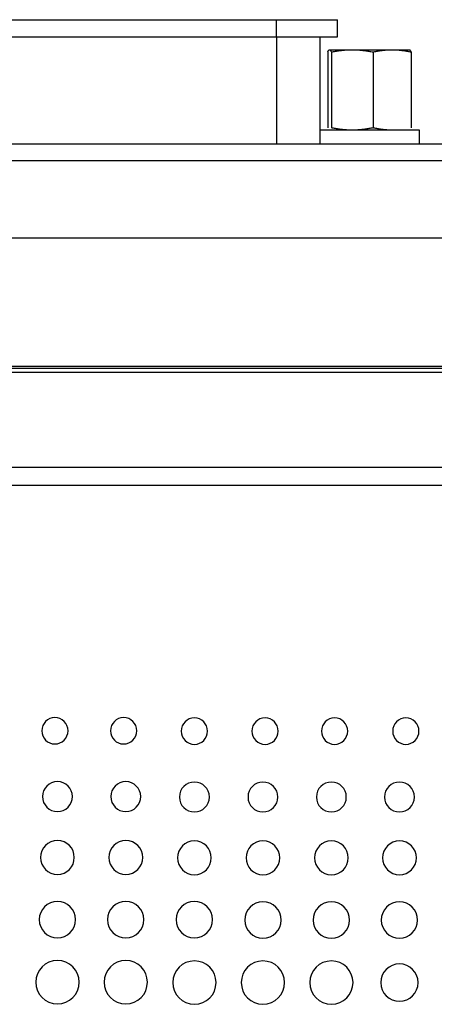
# Model space of a CAD drawing. Header units: inches. Extents: x 5.2 to 30.7, y 2.4 to 19.4.
# Tile 18 of 49: x 12.9 to 13.9, y 10.2 to 12.5. Entities that reach past the tile are written whole.
import ezdxf

# ---------------------------------------------------------------- set-up
doc = ezdxf.new("R2010")
doc.units = ezdxf.units.IN
doc.header["$MEASUREMENT"] = 0

msp = doc.modelspace()

# ---------------------------------------------------------------- linework, layer by layer
at = {"color": 7, "linetype": 'Continuous', "lineweight": 25}
for p, q in [((12.6088, 12.5461), (13.5238, 12.5461)), ((13.5238, 12.5061), (13.5238, 12.5461)), ((13.5238, 12.5461), (13.6663, 12.5461)), ((13.6663, 12.5061), (13.6663, 12.5461)), ((12.6088, 12.5061), (13.5238, 12.5061)), ((13.5238, 12.5061), (13.6663, 12.5061)), ((13.5238, 12.5061), (13.5238, 12.2561)), ((13.6263, 12.2561), (13.6263, 12.5061)), ((13.6439, 12.4706), (13.6439, 12.2931)), ((13.6472, 12.4756), (13.649, 12.4756)), ((13.649, 12.4756), (13.6902, 12.4756)), ((13.6522, 12.4706), (13.6522, 12.2931)), ((13.6902, 12.4756), (13.7119, 12.4756)), ((13.7119, 12.4756), (13.7846, 12.4756)), ((13.7499, 12.4706), (13.7499, 12.2931)), ((13.7846, 12.4756), (13.8044, 12.4756)), ((13.8044, 12.4756), (13.836, 12.4756)), ((13.8392, 12.4706), (13.8392, 12.2931)), ((13.8591, 12.2881), (13.6263, 12.2881)), ((13.8591, 12.2561), (13.8591, 12.2881)), ((11.3756, 12.2561), (15.3156, 12.2561)), ((15.3556, 12.2161), (11.3356, 12.2161)), ((11.1656, 12.0361), (15.5256, 12.0361)), ((11.1656, 11.7361), (15.5256, 11.7361)), ((11.3156, 11.7311), (15.3756, 11.7311)), ((15.3646, 11.7211), (11.3246, 11.7211)), ((15.1177, 11.4987), (11.5683, 11.4987)), ((11.5683, 11.4576), (15.1177, 11.4576))]:
    msp.add_line(p, q, dxfattribs=at)
for points, knots in [([(13.6439, 12.4706), (13.6442, 12.4712), (13.6447, 12.4724), (13.6455, 12.4739), (13.6464, 12.475), (13.6469, 12.4754), (13.6472, 12.4756)], [0, 0, 0, 0, 0.253173, 0.499586, 0.751537, 1, 1, 1, 1]), ([(13.649, 12.4756), (13.6493, 12.4754), (13.6498, 12.475), (13.6506, 12.4739), (13.6514, 12.4724), (13.652, 12.4712), (13.6522, 12.4706)], [0, 0, 0, 0, 0.248239, 0.500012, 0.746601, 1, 1, 1, 1]), ([(13.6522, 12.4706), (13.6554, 12.4712), (13.6617, 12.4724), (13.6712, 12.4739), (13.6807, 12.475), (13.6871, 12.4754), (13.6902, 12.4756)], [0, 0, 0, 0, 0.253907, 0.501121, 0.75235, 1, 1, 1, 1]), ([(13.7119, 12.4756), (13.715, 12.4754), (13.7214, 12.475), (13.7308, 12.4739), (13.7404, 12.4724), (13.7467, 12.4712), (13.7499, 12.4706)], [0, 0, 0, 0, 0.247479, 0.498507, 0.745849, 1, 1, 1, 1]), ([(13.7499, 12.4706), (13.7528, 12.4712), (13.7585, 12.4724), (13.7672, 12.4739), (13.7759, 12.475), (13.7817, 12.4754), (13.7846, 12.4756)], [0, 0, 0, 0, 0.253007, 0.499257, 0.751372, 1, 1, 1, 1]), ([(13.8044, 12.4756), (13.8073, 12.4754), (13.8132, 12.475), (13.8218, 12.4739), (13.8305, 12.4724), (13.8363, 12.4712), (13.8392, 12.4706)], [0, 0, 0, 0, 0.248239, 0.500012, 0.746601, 1, 1, 1, 1]), ([(13.8392, 12.4706), (13.8389, 12.4712), (13.8384, 12.4724), (13.8376, 12.4739), (13.8368, 12.475), (13.8362, 12.4754), (13.836, 12.4756)], [0, 0, 0, 0, 0.253173, 0.499586, 0.751537, 1, 1, 1, 1]), ([(13.6902, 12.2881), (13.6871, 12.2883), (13.6807, 12.2887), (13.6712, 12.2898), (13.6617, 12.2913), (13.6554, 12.2925), (13.6522, 12.2931)], [0, 0, 0, 0, 0.247627, 0.498879, 0.74607, 1, 1, 1, 1]), ([(13.7499, 12.2931), (13.7467, 12.2925), (13.7404, 12.2913), (13.7308, 12.2898), (13.7214, 12.2887), (13.715, 12.2883), (13.7119, 12.2881)], [0, 0, 0, 0, 0.254128, 0.501493, 0.752498, 1, 1, 1, 1]), ([(13.7846, 12.2881), (13.7817, 12.2883), (13.7759, 12.2887), (13.7672, 12.2898), (13.7585, 12.2913), (13.7528, 12.2925), (13.7499, 12.2931)], [0, 0, 0, 0, 0.248239, 0.500012, 0.746601, 1, 1, 1, 1]), ([(13.0354, 10.8829), (13.0354, 10.9), (13.0216, 10.9139), (13.0046, 10.9139), (12.9877, 10.9139), (12.9739, 10.9), (12.9739, 10.8829)], [2, 2, 2, 2, 3, 3, 3, 4, 4, 4, 4]), ([(13.1964, 10.8829), (13.1964, 10.9), (13.1826, 10.9139), (13.1487, 10.9139), (13.135, 10.9), (13.135, 10.8829)], [2, 2, 2, 2, 3, 3, 4, 4, 4, 4]), ([(13.3622, 10.8821), (13.3622, 10.8992), (13.3484, 10.913), (13.3315, 10.913), (13.3145, 10.913), (13.3007, 10.8992), (13.3007, 10.8821)], [2, 2, 2, 2, 3, 3, 3, 4, 4, 4, 4]), ([(13.5277, 10.8821), (13.5277, 10.8992), (13.5139, 10.913), (13.497, 10.913), (13.48, 10.913), (13.4663, 10.8992), (13.4663, 10.8821)], [2, 2, 2, 2, 3, 3, 3, 4, 4, 4, 4]), ([(13.6905, 10.8821), (13.6905, 10.8992), (13.6768, 10.913), (13.6598, 10.913), (13.6428, 10.913), (13.6291, 10.8992), (13.6291, 10.8821)], [2, 2, 2, 2, 3, 3, 3, 4, 4, 4, 4]), ([(13.8574, 10.8821), (13.8574, 10.8992), (13.8436, 10.913), (13.8267, 10.913), (13.8097, 10.913), (13.796, 10.8992), (13.796, 10.8821)], [2, 2, 2, 2, 3, 3, 3, 4, 4, 4, 4]), ([(12.9739, 10.8829), (12.9739, 10.8658), (12.9877, 10.852), (13.0046, 10.852), (13.0216, 10.852), (13.0354, 10.8658), (13.0354, 10.8829)], [0, 0, 0, 0, 1, 1, 1, 2, 2, 2, 2]), ([(13.135, 10.8829), (13.135, 10.8658), (13.1487, 10.852), (13.1826, 10.852), (13.1964, 10.8658), (13.1964, 10.8829)], [0, 0, 0, 0, 1, 1, 2, 2, 2, 2]), ([(13.3007, 10.8821), (13.3007, 10.865), (13.3145, 10.8511), (13.3315, 10.8511), (13.3484, 10.8511), (13.3622, 10.865), (13.3622, 10.8821)], [0, 0, 0, 0, 1, 1, 1, 2, 2, 2, 2]), ([(13.4663, 10.8821), (13.4663, 10.865), (13.48, 10.8511), (13.497, 10.8511), (13.5139, 10.8511), (13.5277, 10.865), (13.5277, 10.8821)], [0, 0, 0, 0, 1, 1, 1, 2, 2, 2, 2]), ([(13.6291, 10.8821), (13.6291, 10.865), (13.6428, 10.8511), (13.6598, 10.8511), (13.6768, 10.8511), (13.6905, 10.865), (13.6905, 10.8821)], [0, 0, 0, 0, 1, 1, 1, 2, 2, 2, 2]), ([(13.796, 10.8821), (13.796, 10.865), (13.8097, 10.8511), (13.8267, 10.8511), (13.8436, 10.8511), (13.8574, 10.865), (13.8574, 10.8821)], [0, 0, 0, 0, 1, 1, 1, 2, 2, 2, 2]), ([(13.0456, 10.7289), (13.0456, 10.7482), (13.03, 10.7639), (13.0106, 10.7639), (12.9913, 10.7639), (12.9756, 10.7482), (12.9756, 10.7289)], [2, 2, 2, 2, 3, 3, 3, 4, 4, 4, 4]), ([(13.2057, 10.7289), (13.2057, 10.7482), (13.19, 10.7639), (13.1706, 10.7639), (13.1513, 10.7639), (13.1356, 10.7482), (13.1356, 10.7289)], [2, 2, 2, 2, 3, 3, 3, 4, 4, 4, 4]), ([(13.3665, 10.728), (13.3665, 10.7474), (13.3508, 10.763), (13.3315, 10.763), (13.3121, 10.763), (13.2964, 10.7474), (13.2964, 10.728)], [0, 0, 0, 0, 1, 1, 1, 2, 2, 2, 2]), ([(13.527, 10.728), (13.527, 10.7474), (13.5113, 10.763), (13.492, 10.763), (13.4727, 10.763), (13.457, 10.7474), (13.457, 10.728)], [0, 0, 0, 0, 1, 1, 1, 2, 2, 2, 2]), ([(13.6873, 10.728), (13.6873, 10.7474), (13.6716, 10.763), (13.6523, 10.763), (13.633, 10.763), (13.6173, 10.7474), (13.6173, 10.728)], [0, 0, 0, 0, 1, 1, 1, 2, 2, 2, 2]), ([(13.8468, 10.728), (13.8468, 10.7474), (13.8311, 10.763), (13.8118, 10.763), (13.7924, 10.763), (13.7767, 10.7474), (13.7767, 10.728)], [0, 0, 0, 0, 1, 1, 1, 2, 2, 2, 2]), ([(12.9756, 10.7289), (12.9756, 10.7096), (12.9913, 10.6939), (13.0106, 10.6939), (13.03, 10.6939), (13.0456, 10.7096), (13.0456, 10.7289)], [0, 0, 0, 0, 1, 1, 1, 2, 2, 2, 2]), ([(13.1356, 10.7289), (13.1356, 10.7096), (13.1513, 10.6939), (13.1706, 10.6939), (13.19, 10.6939), (13.2057, 10.7096), (13.2057, 10.7289)], [0, 0, 0, 0, 1, 1, 1, 2, 2, 2, 2]), ([(13.2964, 10.728), (13.2964, 10.7087), (13.3121, 10.693), (13.3315, 10.693), (13.3508, 10.693), (13.3665, 10.7087), (13.3665, 10.728)], [2, 2, 2, 2, 3, 3, 3, 4, 4, 4, 4]), ([(13.457, 10.728), (13.457, 10.7087), (13.4727, 10.693), (13.492, 10.693), (13.5113, 10.693), (13.527, 10.7087), (13.527, 10.728)], [2, 2, 2, 2, 3, 3, 3, 4, 4, 4, 4]), ([(13.6173, 10.728), (13.6173, 10.7087), (13.633, 10.693), (13.6523, 10.693), (13.6716, 10.693), (13.6873, 10.7087), (13.6873, 10.728)], [2, 2, 2, 2, 3, 3, 3, 4, 4, 4, 4]), ([(13.7767, 10.728), (13.7767, 10.7087), (13.7924, 10.693), (13.8118, 10.693), (13.8311, 10.693), (13.8468, 10.7087), (13.8468, 10.728)], [2, 2, 2, 2, 3, 3, 3, 4, 4, 4, 4]), ([(13.0502, 10.5866), (13.0502, 10.6085), (13.0325, 10.6262), (13.0106, 10.6262), (12.9888, 10.6262), (12.971, 10.6085), (12.971, 10.5866)], [0, 0, 0, 0, 1, 1, 1, 2, 2, 2, 2]), ([(13.2103, 10.5866), (13.2103, 10.6085), (13.1925, 10.6262), (13.1707, 10.6262), (13.1488, 10.6262), (13.1311, 10.6085), (13.1311, 10.5866)], [0, 0, 0, 0, 1, 1, 1, 2, 2, 2, 2]), ([(13.3711, 10.5857), (13.3711, 10.6076), (13.3533, 10.6253), (13.3314, 10.6253), (13.3096, 10.6253), (13.2919, 10.6076), (13.2919, 10.5857)], [0, 0, 0, 0, 1, 1, 1, 2, 2, 2, 2]), ([(13.5316, 10.5857), (13.5316, 10.6076), (13.5139, 10.6253), (13.492, 10.6253), (13.4701, 10.6253), (13.4524, 10.6076), (13.4524, 10.5857)], [0, 0, 0, 0, 1, 1, 1, 2, 2, 2, 2]), ([(13.6919, 10.5857), (13.6919, 10.6076), (13.6742, 10.6253), (13.6523, 10.6253), (13.6304, 10.6253), (13.6127, 10.6076), (13.6127, 10.5857)], [0, 0, 0, 0, 1, 1, 1, 2, 2, 2, 2]), ([(13.8514, 10.5857), (13.8514, 10.6076), (13.8336, 10.6253), (13.8117, 10.6253), (13.7899, 10.6253), (13.7722, 10.6076), (13.7722, 10.5857)], [0, 0, 0, 0, 1, 1, 1, 2, 2, 2, 2]), ([(12.971, 10.5866), (12.971, 10.5647), (12.9888, 10.547), (13.0106, 10.547), (13.0325, 10.547), (13.0502, 10.5647), (13.0502, 10.5866)], [2, 2, 2, 2, 3, 3, 3, 4, 4, 4, 4]), ([(13.1311, 10.5866), (13.1311, 10.5647), (13.1488, 10.547), (13.1707, 10.547), (13.1925, 10.547), (13.2103, 10.5647), (13.2103, 10.5866)], [2, 2, 2, 2, 3, 3, 3, 4, 4, 4, 4]), ([(13.2919, 10.5857), (13.2919, 10.5638), (13.3096, 10.5461), (13.3314, 10.5461), (13.3533, 10.5461), (13.3711, 10.5638), (13.3711, 10.5857)], [2, 2, 2, 2, 3, 3, 3, 4, 4, 4, 4]), ([(13.4524, 10.5857), (13.4524, 10.5638), (13.4701, 10.5461), (13.492, 10.5461), (13.5139, 10.5461), (13.5316, 10.5638), (13.5316, 10.5857)], [2, 2, 2, 2, 3, 3, 3, 4, 4, 4, 4]), ([(13.6127, 10.5857), (13.6127, 10.5638), (13.6304, 10.5461), (13.6523, 10.5461), (13.6742, 10.5461), (13.6919, 10.5638), (13.6919, 10.5857)], [2, 2, 2, 2, 3, 3, 3, 4, 4, 4, 4]), ([(13.7722, 10.5857), (13.7722, 10.5638), (13.7899, 10.5461), (13.8117, 10.5461), (13.8336, 10.5461), (13.8514, 10.5638), (13.8514, 10.5857)], [2, 2, 2, 2, 3, 3, 3, 4, 4, 4, 4]), ([(13.0533, 10.4411), (13.0533, 10.4646), (13.0342, 10.4837), (13.0106, 10.4837), (12.9871, 10.4837), (12.968, 10.4646), (12.968, 10.4411)], [0, 0, 0, 0, 1, 1, 1, 2, 2, 2, 2]), ([(13.2133, 10.4411), (13.2133, 10.4646), (13.1942, 10.4837), (13.1707, 10.4837), (13.1471, 10.4837), (13.128, 10.4646), (13.128, 10.4411)], [0, 0, 0, 0, 1, 1, 1, 2, 2, 2, 2]), ([(13.3738, 10.4411), (13.3738, 10.4646), (13.3548, 10.4837), (13.3312, 10.4837), (13.3076, 10.4837), (13.2886, 10.4646), (13.2886, 10.4411)], [0, 0, 0, 0, 1, 1, 1, 2, 2, 2, 2]), ([(13.5346, 10.4402), (13.5346, 10.4637), (13.5155, 10.4828), (13.492, 10.4828), (13.4684, 10.4828), (13.4493, 10.4637), (13.4493, 10.4402)], [2, 2, 2, 2, 3, 3, 3, 4, 4, 4, 4]), ([(13.6949, 10.4402), (13.6949, 10.4637), (13.6759, 10.4828), (13.6523, 10.4828), (13.6287, 10.4828), (13.6096, 10.4637), (13.6096, 10.4402)], [2, 2, 2, 2, 3, 3, 3, 4, 4, 4, 4]), ([(13.8544, 10.4402), (13.8544, 10.4637), (13.8353, 10.4828), (13.7882, 10.4828), (13.7691, 10.4637), (13.7691, 10.4402)], [2, 2, 2, 2, 3, 3, 4, 4, 4, 4]), ([(12.968, 10.4411), (12.968, 10.4175), (12.9871, 10.3984), (13.0106, 10.3984), (13.0342, 10.3984), (13.0533, 10.4175), (13.0533, 10.4411)], [2, 2, 2, 2, 3, 3, 3, 4, 4, 4, 4]), ([(13.128, 10.4411), (13.128, 10.4175), (13.1471, 10.3984), (13.1707, 10.3984), (13.1942, 10.3984), (13.2133, 10.4175), (13.2133, 10.4411)], [2, 2, 2, 2, 3, 3, 3, 4, 4, 4, 4]), ([(13.2886, 10.4411), (13.2886, 10.4175), (13.3076, 10.3984), (13.3312, 10.3984), (13.3548, 10.3984), (13.3738, 10.4175), (13.3738, 10.4411)], [2, 2, 2, 2, 3, 3, 3, 4, 4, 4, 4]), ([(13.4493, 10.4402), (13.4493, 10.4166), (13.4684, 10.3975), (13.492, 10.3975), (13.5155, 10.3975), (13.5346, 10.4166), (13.5346, 10.4402)], [0, 0, 0, 0, 1, 1, 1, 2, 2, 2, 2]), ([(13.6096, 10.4402), (13.6096, 10.4166), (13.6287, 10.3975), (13.6523, 10.3975), (13.6759, 10.3975), (13.6949, 10.4166), (13.6949, 10.4402)], [0, 0, 0, 0, 1, 1, 1, 2, 2, 2, 2]), ([(13.7691, 10.4402), (13.7691, 10.4166), (13.7882, 10.3975), (13.8353, 10.3975), (13.8544, 10.4166), (13.8544, 10.4402)], [0, 0, 0, 0, 1, 1, 2, 2, 2, 2]), ([(13.0614, 10.2948), (13.0614, 10.3228), (13.0387, 10.3455), (13.0106, 10.3455), (12.9825, 10.3455), (12.9598, 10.3228), (12.9598, 10.2948)], [0, 0, 0, 0, 1, 1, 1, 2, 2, 2, 2]), ([(13.2214, 10.2948), (13.2214, 10.3228), (13.1987, 10.3455), (13.1706, 10.3455), (13.1426, 10.3455), (13.1199, 10.3228), (13.1199, 10.2948)], [0, 0, 0, 0, 1, 1, 1, 2, 2, 2, 2]), ([(13.3822, 10.2939), (13.3822, 10.3219), (13.3595, 10.3446), (13.3314, 10.3446), (13.3034, 10.3446), (13.2807, 10.3219), (13.2807, 10.2939)], [2, 2, 2, 2, 3, 3, 3, 4, 4, 4, 4]), ([(13.5427, 10.2939), (13.5427, 10.3219), (13.52, 10.3446), (13.492, 10.3446), (13.4639, 10.3446), (13.4412, 10.3219), (13.4412, 10.2939)], [2, 2, 2, 2, 3, 3, 3, 4, 4, 4, 4]), ([(13.703, 10.2939), (13.703, 10.3219), (13.6803, 10.3446), (13.6523, 10.3446), (13.6242, 10.3446), (13.6015, 10.3219), (13.6015, 10.2939)], [2, 2, 2, 2, 3, 3, 3, 4, 4, 4, 4]), ([(13.8554, 10.2939), (13.8554, 10.318), (13.8359, 10.3376), (13.8117, 10.3376), (13.7876, 10.3376), (13.7681, 10.318), (13.7681, 10.2939)], [2, 2, 2, 2, 3, 3, 3, 4, 4, 4, 4]), ([(12.9598, 10.2948), (12.9598, 10.2667), (12.9825, 10.244), (13.0106, 10.244), (13.0387, 10.244), (13.0614, 10.2667), (13.0614, 10.2948)], [2, 2, 2, 2, 3, 3, 3, 4, 4, 4, 4]), ([(13.1199, 10.2948), (13.1199, 10.2667), (13.1426, 10.244), (13.1706, 10.244), (13.1987, 10.244), (13.2214, 10.2667), (13.2214, 10.2948)], [2, 2, 2, 2, 3, 3, 3, 4, 4, 4, 4]), ([(13.2807, 10.2939), (13.2807, 10.2658), (13.3034, 10.2431), (13.3314, 10.2431), (13.3595, 10.2431), (13.3822, 10.2658), (13.3822, 10.2939)], [0, 0, 0, 0, 1, 1, 1, 2, 2, 2, 2]), ([(13.4412, 10.2939), (13.4412, 10.2658), (13.4639, 10.2431), (13.492, 10.2431), (13.52, 10.2431), (13.5427, 10.2658), (13.5427, 10.2939)], [0, 0, 0, 0, 1, 1, 1, 2, 2, 2, 2]), ([(13.6015, 10.2939), (13.6015, 10.2658), (13.6242, 10.2431), (13.6523, 10.2431), (13.6803, 10.2431), (13.703, 10.2658), (13.703, 10.2939)], [0, 0, 0, 0, 1, 1, 1, 2, 2, 2, 2]), ([(13.7681, 10.2939), (13.7681, 10.2697), (13.7876, 10.2502), (13.8117, 10.2502), (13.8359, 10.2502), (13.8554, 10.2697), (13.8554, 10.2939)], [0, 0, 0, 0, 1, 1, 1, 2, 2, 2, 2])]:
    msp.add_open_spline(points, degree=3, knots=knots, dxfattribs=at)

doc.saveas('drawing.dxf')
